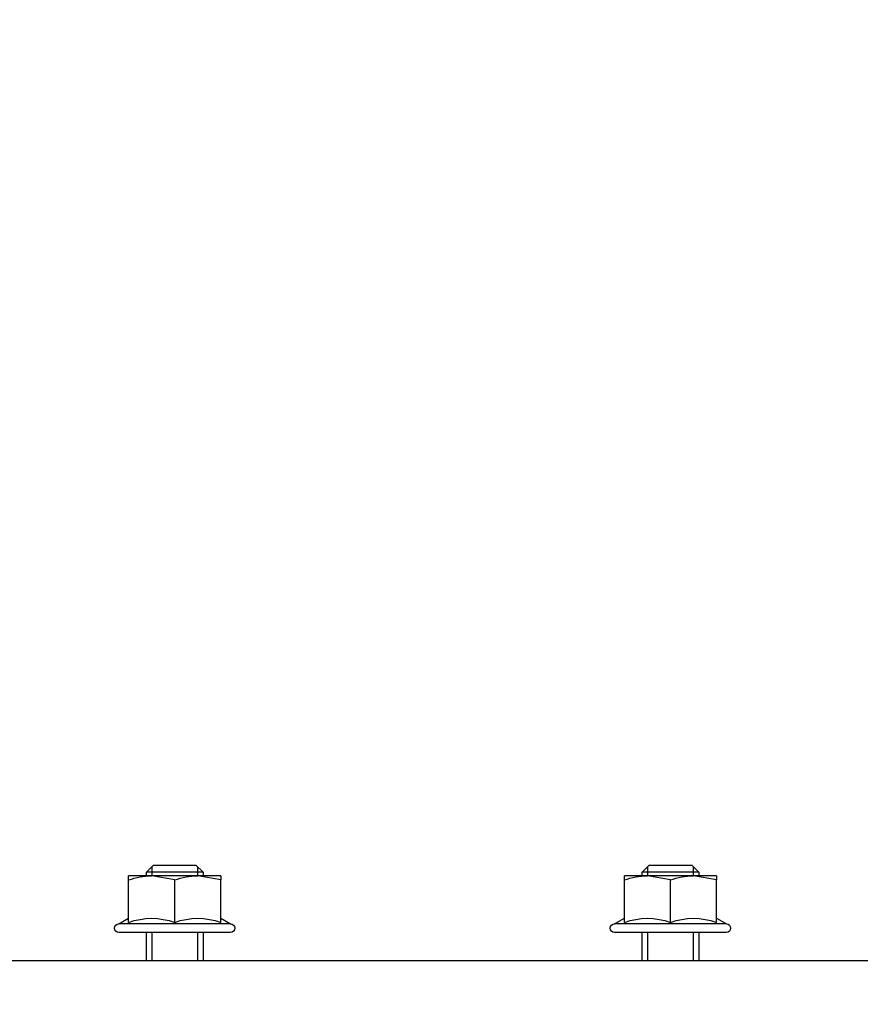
# Model space of a CAD drawing. Header units: centimetres. Extents: x 0 to 55409, y -2708 to 14680.
# Tile 29 of 125: x 29940 to 29952, y 5639 to 5653. Entities that reach past the tile are written whole.
import ezdxf

# ---------------------------------------------------------------- set-up
doc = ezdxf.new("R2010")
doc.units = ezdxf.units.CM
doc.header["$LTSCALE"] = 0.01
doc.layers.add('CKDRZWI_', color=7, linetype='Continuous')
doc.layers.add('CKPOM_POWIERZ', color=1, linetype='Continuous', plot=False)

# ---------------------------------------------------------------- blocks, each defined once
blk = doc.blocks.new('A$7E8719B1CAF')
at = {"color": 7, "linetype": 'Continuous', "lineweight": -3}
for p, q in [((3936.61, -4075), (711.34, -4075)), ((3584.21, -4075), (3584.21, -4079)), ((3584.98, -4079), (3584.98, -4075)), ((3591.45, -4079), (3591.45, -4075)), ((3592.21, -4079), (3592.21, -4075)), ((3654.21, -4075), (3654.21, -4079)), ((3654.97, -4079), (3654.97, -4075)), ((3661.44, -4079), (3661.44, -4075)), ((3662.21, -4079), (3662.21, -4075)), ((3596.11, -4079), (3580.31, -4079)), ((3666.11, -4079), (3650.31, -4079)), ((3596.11, -4080.2), (3580.31, -4080.2)), ((3580.31, -4080.2), (3581.71, -4081.01)), ((3581.71, -4080.43), (3581.71, -4086.42)), ((3588.21, -4080.43), (3588.21, -4086.42)), ((3594.71, -4081.01), (3596.11, -4080.2)), ((3594.71, -4080.43), (3594.71, -4086.42)), ((3666.11, -4080.2), (3650.31, -4080.2)), ((3650.31, -4080.2), (3651.71, -4081.01)), ((3651.71, -4080.43), (3651.71, -4086.42)), ((3658.21, -4080.43), (3658.21, -4086.42)), ((3664.71, -4081.01), (3666.11, -4080.2)), ((3664.71, -4080.43), (3664.71, -4086.42)), ((3581.71, -4086.42), (3581.71, -4087)), ((3588.21, -4086.42), (3584.96, -4087)), ((3594.71, -4086.42), (3591.46, -4087)), ((3594.71, -4087), (3594.71, -4086.42)), ((3651.71, -4086.42), (3651.71, -4087)), ((3658.21, -4086.42), (3654.96, -4087)), ((3664.71, -4086.42), (3661.46, -4087)), ((3664.71, -4087), (3664.71, -4086.42)), ((3584.96, -4087), (3581.71, -4087)), ((3584.21, -4087), (3584.21, -4087.5)), ((3592.21, -4087.5), (3584.21, -4087.5)), ((3584.21, -4087.5), (3585.21, -4088.5)), ((3591.46, -4087), (3584.96, -4087)), ((3584.98, -4088.26), (3584.98, -4087)), ((3591.21, -4088.5), (3592.21, -4087.5)), ((3591.45, -4088.26), (3591.45, -4087)), ((3594.71, -4087), (3591.46, -4087)), ((3592.21, -4087.5), (3592.21, -4087)), ((3654.96, -4087), (3651.71, -4087)), ((3654.21, -4087), (3654.21, -4087.5)), ((3662.21, -4087.5), (3654.21, -4087.5)), ((3654.21, -4087.5), (3655.21, -4088.5)), ((3661.46, -4087), (3654.96, -4087)), ((3654.97, -4088.26), (3654.97, -4087)), ((3661.21, -4088.5), (3662.21, -4087.5)), ((3661.44, -4088.26), (3661.44, -4087)), ((3664.71, -4087), (3661.46, -4087)), ((3662.21, -4087.5), (3662.21, -4087)), ((3585.21, -4088.5), (3591.21, -4088.5)), ((3655.21, -4088.5), (3661.21, -4088.5))]:
    blk.add_line(p, q, dxfattribs=at)
for centre, radius, start, end in [((3580.31, -4079.6), 0.6, 90, 270), ((3596.11, -4079.6), 0.6, 270, 90), ((3650.31, -4079.6), 0.6, 90, 270), ((3666.11, -4079.6), 0.6, 270, 90), ((3584.96, -4071.54), 9.46, 249.9158, 290.0842), ((3591.46, -4071.54), 9.46, 249.9158, 290.0842), ((3654.96, -4071.54), 9.46, 249.9158, 290.0842), ((3661.46, -4071.54), 9.46, 249.9158, 290.0842), ((3585.08, -4076.97), 10.03, 250.3966, 269.3472), ((3591.58, -4076.97), 10.03, 250.3966, 269.3472), ((3655.07, -4076.97), 10.03, 250.3966, 269.3472), ((3661.57, -4076.97), 10.03, 250.3966, 269.3472)]:
    blk.add_arc(centre, radius, start, end, dxfattribs=at)

msp = doc.modelspace()

# ---------------------------------------------------------------- linework, layer by layer
at = {"layer": 'CKPOM_POWIERZ'}
msp.add_lwpolyline([(29616.644, 5226.104, 0.000017), (29603.236, 5226.104, 0.000017), (29603.234, 5714.104), (31730.236, 5724.076), (31730.236, 5161.611), (30722.051, 5161.611), (30722.14, 5150.104), (29616.644, 5150.104)], format="xyb", close=True, dxfattribs=at)

# ---------------------------------------------------------------- block references
at = {"layer": 'CKDRZWI_', "xscale": -0.1, "yscale": 0.1, "zscale": 0.1, "rotation": 180}
msp.add_blockref('A$7E8719B1CAF', (29583.236, 5232.354), dxfattribs=at)

doc.saveas('drawing.dxf')
